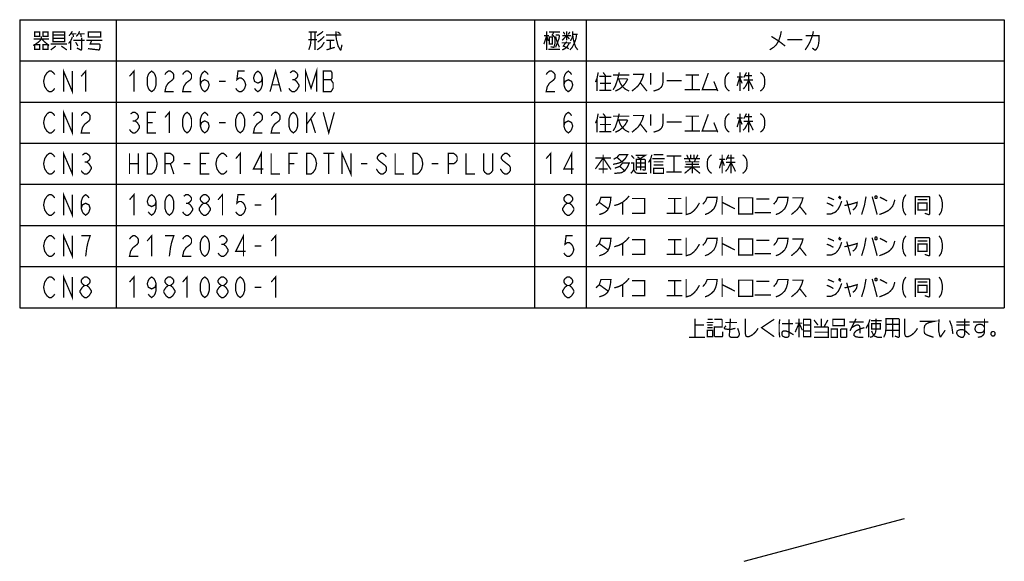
# Model space of a CAD drawing. Extents: x 63 to 816, y 33 to 569.
# Tile 2 of 23: x 225 to 531, y 33 to 202. Entities that reach past the tile are written whole.
import ezdxf

# ---------------------------------------------------------------- set-up
doc = ezdxf.new("R2010")
doc.units = 0
doc.header["$LTSCALE"] = 46.2
doc.layers.get('0').update_dxf_attribs({"linetype": 'CONTINUOUS'})
doc.layers.add('ALL_NOTE', color=7, linetype='CONTINUOUS')

msp = doc.modelspace()

# ---------------------------------------------------------------- linework, layer by layer
at = {"color": 2, "linetype": 'CONTINUOUS'}
for p, q in [((225.008, 201.751), (531.008, 201.751)), ((225.008, 201.751), (225.008, 112.151)), ((255.008, 201.751), (255.008, 112.151)), ((385.008, 201.751), (385.008, 112.151)), ((401.008, 201.751), (401.008, 112.151)), ((531.008, 201.751), (531.008, 112.151)), ((225.008, 188.951), (531.008, 188.951)), ((225.008, 176.151), (531.008, 176.151)), ((225.008, 163.351), (531.008, 163.351)), ((225.008, 150.551), (531.008, 150.551)), ((225.008, 137.751), (531.008, 137.751)), ((225.008, 124.951), (531.008, 124.951)), ((225.008, 112.151), (531.008, 112.151))]:
    msp.add_line(p, q, dxfattribs=at)
at = {"color": 7, "linetype": 'CONTINUOUS'}
msp.add_line((450.133, 33.32), (499.988, 46.631), dxfattribs=at)
at = {"color": 2, "linetype": 'CONTINUOUS', "const_width": 0.4}
for points in [[(235.88, 142.017), (235.536, 141.484), (234.848, 140.951), (234.16, 140.951), (233.472, 141.484), (233.128, 142.017), (232.784, 142.551), (232.44, 144.151), (232.784, 145.751), (233.128, 146.284), (233.472, 146.817), (234.16, 147.351), (234.848, 147.351), (235.536, 146.817), (235.88, 146.284)], [(238.632, 140.951), (238.632, 147.351), (241.384, 140.951), (241.384, 147.351)], [(244.136, 143.084), (244.48, 144.151), (245.512, 144.684), (246.544, 144.151), (246.888, 143.084), (246.544, 142.017), (246.2, 141.484), (245.512, 140.951), (244.824, 141.484), (244.48, 142.017), (244.136, 143.084), (244.136, 145.217), (244.48, 146.284), (244.824, 146.817), (245.512, 147.351), (246.2, 146.817), (246.544, 146.284)], [(259.136, 145.751), (260.512, 147.351), (260.512, 140.951)], [(267.392, 145.217), (267.048, 144.151), (266.016, 143.617), (264.984, 144.151), (264.64, 145.217), (264.984, 146.284), (265.328, 146.817), (266.016, 147.351), (266.704, 146.817), (267.048, 146.284), (267.392, 145.217), (267.392, 143.084), (267.048, 142.017), (266.704, 141.484), (266.016, 140.951), (265.328, 141.484), (264.984, 142.017)], [(271.52, 140.951), (270.832, 141.484), (270.488, 142.017), (270.144, 143.084), (270.144, 145.217), (270.488, 146.284), (270.832, 146.817), (271.52, 147.351), (272.208, 146.817), (272.552, 146.284), (272.896, 145.217), (272.896, 143.084), (272.552, 142.017), (272.208, 141.484), (271.52, 140.951)], [(275.992, 146.817), (276.68, 147.351), (277.368, 147.351), (278.056, 146.817), (278.4, 146.284), (278.4, 145.751), (278.056, 145.217), (277.368, 144.684), (278.056, 144.151), (278.4, 143.617), (278.744, 143.084), (278.744, 142.551), (278.4, 142.017), (278.056, 141.484), (277.368, 140.951), (276.68, 140.951), (275.992, 141.484), (275.648, 142.017)], [(282.184, 144.684), (281.496, 145.217), (281.152, 145.751), (281.152, 146.284), (281.496, 146.817), (282.184, 147.351), (282.872, 147.351), (283.56, 146.817), (283.904, 146.284), (283.904, 145.751), (283.56, 145.217), (282.872, 144.684)], [(286.656, 145.751), (288.032, 147.351), (288.032, 140.951)], [(294.912, 147.351), (292.848, 147.351), (292.504, 144.684), (293.192, 145.217), (293.88, 145.217), (294.568, 144.684), (294.912, 144.151), (295.256, 143.084), (294.912, 142.017), (294.568, 141.484), (293.88, 140.951), (293.192, 140.951), (292.504, 141.484), (292.16, 142.017)], [(303.168, 145.751), (304.544, 147.351), (304.544, 140.951)], [(395.16, 144.684), (394.472, 145.217), (394.128, 145.751), (394.128, 146.284), (394.472, 146.817), (395.16, 147.351), (395.848, 147.351), (396.536, 146.817), (396.88, 146.284), (396.88, 145.751), (396.536, 145.217), (395.848, 144.684)], [(409.78, 143.951), (411.156, 144.351), (412.36, 144.951), (413.564, 145.951), (414.424, 146.951)], [(432.14, 146.751), (432.14, 141.151), (433.516, 141.551), (434.548, 142.351), (435.408, 143.351), (436.268, 144.751)], [(443.32, 146.951), (443.32, 141.151)], [(479.612, 146.951), (480.3, 146.351)], [(488.04, 146.751), (487.524, 143.951), (486.664, 141.151)], [(489.932, 146.751), (490.62, 144.351), (491.48, 141.151)], [(490.964, 146.951), (490.792, 146.751), (490.792, 146.351), (490.964, 146.151), (491.308, 146.151), (491.48, 146.351), (491.48, 146.751), (491.308, 146.951), (490.964, 146.951)], [(500.424, 147.351), (499.736, 146.284), (499.392, 144.684), (499.392, 143.617), (499.736, 142.017), (500.424, 140.951)], [(503.348, 141.151), (503.348, 146.751), (507.648, 146.751), (507.82, 146.551), (507.82, 141.351), (507.648, 141.151), (507.476, 141.151), (506.272, 141.551)], [(510.744, 147.351), (511.432, 146.284), (511.776, 144.684), (511.776, 143.617), (511.432, 142.017), (510.744, 140.951)], [(276.68, 144.684), (277.368, 144.684)], [(282.184, 140.951), (281.496, 141.484), (281.152, 142.017), (280.808, 142.551), (280.808, 143.084), (281.152, 143.617), (281.496, 144.151), (282.184, 144.684), (282.872, 144.684), (283.56, 144.151), (283.904, 143.617), (284.248, 143.084), (284.248, 142.551), (283.904, 142.017), (283.56, 141.484), (282.872, 140.951), (282.184, 140.951)], [(298.008, 144.151), (300.072, 144.151)], [(395.16, 140.951), (394.472, 141.484), (394.128, 142.017), (393.784, 142.551), (393.784, 143.084), (394.128, 143.617), (394.472, 144.151), (395.16, 144.684), (395.848, 144.684), (396.536, 144.151), (396.88, 143.617), (397.224, 143.084), (397.224, 142.551), (396.88, 142.017), (396.536, 141.484), (395.848, 140.951), (395.16, 140.951)], [(404.104, 143.951), (405.136, 144.951), (405.652, 146.551), (408.748, 146.551), (408.576, 144.951), (408.232, 143.551), (407.716, 142.551), (407.028, 141.951), (406.34, 141.551), (405.136, 141.151)], [(405.136, 144.951), (407.888, 142.951)], [(412.36, 144.951), (412.36, 141.151)], [(415.284, 146.151), (419.24, 146.151), (419.24, 141.551), (415.284, 141.551)], [(426.464, 146.151), (430.592, 146.151)], [(428.528, 146.151), (428.528, 141.551)], [(437.3, 144.351), (438.16, 145.351), (438.676, 146.551), (441.772, 146.551), (441.6, 145.151), (441.256, 143.951), (440.74, 142.951), (439.88, 142.151), (439.02, 141.551), (437.988, 141.151)], [(443.32, 144.951), (447.276, 142.951)], [(448.48, 146.351), (448.48, 141.351), (452.78, 141.351), (452.78, 146.351), (448.48, 146.351)], [(453.984, 145.951), (457.94, 145.951)], [(459.316, 144.351), (460.176, 145.351), (460.692, 146.551), (463.788, 146.551), (463.616, 145.151), (463.272, 143.951), (462.756, 142.951), (461.896, 142.151), (461.036, 141.551), (460.004, 141.151)], [(465.164, 146.351), (468.432, 146.351), (468.088, 145.151), (467.4, 143.751), (466.712, 142.751), (466.024, 142.151), (464.82, 141.151)], [(467.4, 143.751), (469.464, 141.151)], [(475.828, 141.351), (477.204, 141.351), (478.58, 141.951), (479.44, 142.951), (479.956, 143.951), (480.472, 145.351)], [(475.828, 144.751), (476.86, 144.351), (477.892, 143.751)], [(476.172, 146.551), (477.204, 146.151), (478.064, 145.751)], [(479.44, 146.551), (480.128, 145.951)], [(481.332, 143.951), (483.224, 144.351), (485.288, 144.951), (485.116, 143.951), (484.772, 143.351), (484.428, 142.951), (483.912, 142.551)], [(482.02, 145.551), (482.364, 144.351)], [(482.364, 144.351), (483.224, 141.151)], [(492.168, 141.151), (493.716, 141.751), (494.92, 142.351), (495.608, 142.951), (496.296, 143.751), (496.64, 144.551), (496.984, 145.751)], [(492.34, 146.551), (493.544, 145.951), (494.576, 145.351)], [(504.036, 145.751), (507.132, 145.751)], [(504.208, 144.751), (504.208, 142.551), (506.96, 142.551), (506.96, 144.751), (504.208, 144.751)], [(426.12, 141.551), (430.936, 141.551)], [(453.468, 141.751), (458.456, 141.751)]]:
    msp.add_lwpolyline(points, dxfattribs=at)
at = {"layer": 'ALL_NOTE', "color": 2, "linetype": 'CONTINUOUS', "const_width": 0.4}
for points in [[(231.752, 196.551), (231.752, 195.751), (231.064, 194.951), (229.688, 193.951), (229.172, 193.751)], [(229.344, 195.751), (234.16, 195.751)], [(229.688, 197.951), (229.688, 196.551), (231.236, 196.551), (231.236, 197.951), (229.688, 197.951)], [(231.924, 195.751), (232.612, 194.951), (233.816, 193.951), (234.16, 193.751)], [(232.268, 197.951), (232.268, 196.551), (233.816, 196.551), (233.816, 197.951), (232.268, 197.951)], [(235.364, 197.951), (235.364, 195.151), (235.364, 194.951), (238.976, 194.951), (238.976, 197.951), (235.364, 197.951)], [(235.364, 196.951), (238.976, 196.951)], [(238.976, 195.951), (235.364, 195.951)], [(241.384, 196.351), (240.868, 195.151), (240.18, 194.351)], [(241.384, 198.151), (240.868, 197.351), (240.352, 196.751)], [(240.868, 197.351), (242.588, 197.351)], [(241.556, 197.351), (241.728, 196.351)], [(242.588, 196.551), (243.276, 197.351), (243.62, 198.151)], [(244.308, 196.151), (244.308, 192.551), (244.136, 192.351), (243.964, 192.351), (242.76, 192.951)], [(243.276, 197.351), (245.168, 197.351)], [(243.964, 197.351), (244.136, 196.351)], [(246.372, 197.751), (246.372, 196.351), (250.156, 196.351), (250.156, 197.951), (246.372, 197.951), (246.372, 197.751)], [(314.848, 197.951), (317.428, 197.951)], [(315.536, 197.951), (315.536, 195.551), (315.364, 193.951), (314.848, 192.351)], [(316.74, 197.951), (316.74, 192.351)], [(317.428, 196.751), (318.632, 197.551), (319.32, 198.151)], [(319.664, 196.551), (318.632, 195.551), (317.6, 194.751)], [(320.18, 196.951), (324.824, 196.951), (324.996, 196.951)], [(323.276, 198.151), (323.276, 196.951), (323.448, 195.551), (323.964, 193.551), (324.652, 192.351), (324.824, 192.351)], [(323.792, 197.951), (324.652, 197.351)], [(387.932, 194.151), (388.792, 196.751), (389.308, 195.151)], [(387.932, 196.751), (389.48, 196.751)], [(388.792, 198.151), (388.792, 192.351)], [(389.48, 197.951), (392.92, 197.951)], [(389.652, 196.351), (389.652, 194.151), (390.512, 194.151), (390.512, 196.351), (389.652, 196.351)], [(391.028, 197.951), (390.512, 196.951), (390.856, 196.751), (391.2, 196.351), (391.372, 195.751), (391.372, 194.351), (391.028, 193.151), (390.856, 193.151), (389.996, 193.351)], [(391.544, 196.951), (392.576, 196.951), (392.748, 196.751), (392.576, 195.751), (391.544, 193.151)], [(391.544, 196.551), (392.06, 194.751), (392.748, 193.151)], [(393.608, 195.351), (394.984, 196.751), (395.844, 195.751)], [(393.608, 196.751), (396.36, 196.751)], [(393.952, 197.951), (394.468, 197.151)], [(394.984, 198.151), (394.984, 195.351)], [(395.5, 197.151), (396.016, 197.951)], [(398.08, 197.151), (397.908, 195.951), (397.564, 194.951), (397.22, 194.151), (396.704, 193.151), (396.016, 192.351)], [(396.188, 195.151), (396.704, 196.151), (396.876, 197.151), (396.876, 198.151)], [(396.876, 197.151), (398.424, 197.151)], [(396.876, 196.951), (397.048, 195.751), (397.392, 194.351), (397.736, 193.351), (398.424, 192.351)], [(461.708, 198.151), (461.364, 196.551), (460.848, 195.151), (460.16, 193.951), (459.3, 193.151), (458.096, 192.351)], [(458.612, 196.551), (460.848, 195.151), (462.912, 193.551)], [(471.684, 198.151), (471.512, 197.351), (471.34, 196.751), (470.996, 195.751), (470.48, 194.551), (470.136, 193.951), (469.792, 193.351), (469.104, 192.351)], [(469.276, 196.751), (473.404, 196.751), (473.404, 195.151), (473.232, 193.951), (473.06, 193.351), (472.716, 192.751), (472.372, 192.351), (472.028, 192.351), (471.34, 192.951)], [(229.688, 193.951), (229.688, 192.551), (231.236, 192.551), (231.236, 193.951), (229.688, 193.951)], [(232.268, 193.951), (232.268, 192.551), (233.816, 192.551), (233.816, 193.951), (232.268, 193.951)], [(234.676, 194.151), (239.664, 194.151)], [(236.224, 193.551), (234.676, 192.351)], [(237.944, 193.551), (239.664, 192.351)], [(240.868, 195.151), (240.868, 192.351)], [(241.728, 195.351), (245.168, 195.351)], [(242.416, 194.751), (243.104, 193.551)], [(245.684, 195.351), (250.672, 195.351)], [(247.404, 195.351), (246.888, 194.151), (249.812, 194.151), (249.984, 193.951), (249.984, 193.151), (249.812, 192.551), (249.64, 192.351), (249.468, 192.351), (246.2, 192.751)], [(317.428, 195.551), (314.676, 195.551)], [(319.664, 194.751), (318.804, 193.351), (317.428, 192.351)], [(320.352, 195.351), (322.76, 195.351)], [(320.352, 192.351), (322.932, 193.151)], [(321.556, 195.351), (321.556, 192.751)], [(324.652, 192.351), (324.824, 192.351), (325.168, 193.951)], [(393.436, 194.551), (396.36, 194.551)], [(393.608, 192.351), (394.468, 192.751), (395.156, 193.351), (395.844, 194.551)], [(394.984, 194.951), (393.952, 193.551), (395.672, 192.751)], [(463.6, 195.551), (468.244, 195.551)], [(389.308, 192.551), (392.92, 192.551)], [(238.632, 179.351), (238.632, 185.751), (241.384, 179.351), (241.384, 185.751)], [(313.832, 179.351), (313.832, 185.751), (315.552, 180.417), (317.272, 185.751), (317.272, 179.351)], [(235.88, 180.417), (235.536, 179.884), (234.848, 179.351), (234.16, 179.351), (233.472, 179.884), (233.128, 180.417), (232.784, 180.951), (232.44, 182.551), (232.784, 184.151), (233.128, 184.684), (233.472, 185.217), (234.16, 185.751), (234.848, 185.751), (235.536, 185.217), (235.88, 184.684)], [(244.136, 184.151), (245.512, 185.751), (245.512, 179.351)], [(259.136, 184.151), (260.512, 185.751), (260.512, 179.351)], [(266.016, 179.351), (265.328, 179.884), (264.984, 180.417), (264.64, 181.484), (264.64, 183.617), (264.984, 184.684), (265.328, 185.217), (266.016, 185.751), (266.704, 185.217), (267.048, 184.684), (267.392, 183.617), (267.392, 181.484), (267.048, 180.417), (266.704, 179.884), (266.016, 179.351)], [(270.144, 184.684), (270.488, 185.217), (271.176, 185.751), (271.864, 185.751), (272.552, 185.217), (272.896, 184.684), (272.896, 183.617), (272.552, 183.084), (271.864, 182.551), (271.176, 182.017), (270.488, 180.951), (270.144, 179.351), (272.896, 179.351)], [(275.648, 184.684), (275.992, 185.217), (276.68, 185.751), (277.368, 185.751), (278.056, 185.217), (278.4, 184.684), (278.4, 183.617), (278.056, 183.084), (277.368, 182.551), (276.68, 182.017), (275.992, 180.951), (275.648, 179.351), (278.4, 179.351)], [(281.152, 181.484), (281.496, 182.551), (282.528, 183.084), (283.56, 182.551), (283.904, 181.484), (283.56, 180.417), (283.216, 179.884), (282.528, 179.351), (281.84, 179.884), (281.496, 180.417), (281.152, 181.484), (281.152, 183.617), (281.496, 184.684), (281.84, 185.217), (282.528, 185.751), (283.216, 185.217), (283.56, 184.684)], [(294.912, 185.751), (292.848, 185.751), (292.504, 183.084), (293.192, 183.617), (293.88, 183.617), (294.568, 183.084), (294.912, 182.551), (295.256, 181.484), (294.912, 180.417), (294.568, 179.884), (293.88, 179.351), (293.192, 179.351), (292.504, 179.884), (292.16, 180.417)], [(300.416, 183.617), (300.072, 182.551), (299.04, 182.017), (298.008, 182.551), (297.664, 183.617), (298.008, 184.684), (298.352, 185.217), (299.04, 185.751), (299.728, 185.217), (300.072, 184.684), (300.416, 183.617), (300.416, 181.484), (300.072, 180.417), (299.728, 179.884), (299.04, 179.351), (298.352, 179.884), (298.008, 180.417)], [(302.824, 179.351), (304.544, 185.751), (306.264, 179.351)], [(309.016, 185.217), (309.704, 185.751), (310.392, 185.751), (311.08, 185.217), (311.424, 184.684), (311.424, 184.151), (311.08, 183.617), (310.392, 183.084), (311.08, 182.551), (311.424, 182.017), (311.768, 181.484), (311.768, 180.951), (311.424, 180.417), (311.08, 179.884), (310.392, 179.351), (309.704, 179.351), (309.016, 179.884), (308.672, 180.417)], [(319.336, 185.751), (319.336, 179.351), (321.744, 179.351), (322.088, 179.884), (322.432, 180.417), (322.432, 182.017), (322.088, 182.551), (321.744, 183.084), (322.088, 183.617), (322.088, 185.217), (321.744, 185.751), (319.336, 185.751)], [(388.624, 184.684), (388.968, 185.217), (389.656, 185.751), (390.344, 185.751), (391.032, 185.217), (391.376, 184.684), (391.376, 183.617), (391.032, 183.084), (390.344, 182.551), (389.656, 182.017), (388.968, 180.951), (388.624, 179.351), (391.376, 179.351)], [(394.128, 181.484), (394.472, 182.551), (395.504, 183.084), (396.536, 182.551), (396.88, 181.484), (396.536, 180.417), (396.192, 179.884), (395.504, 179.351), (394.816, 179.884), (394.472, 180.417), (394.128, 181.484), (394.128, 183.617), (394.472, 184.684), (394.816, 185.217), (395.504, 185.751), (396.192, 185.217), (396.536, 184.684)], [(404.792, 185.351), (404.448, 183.551), (403.932, 182.351)], [(404.448, 183.551), (404.448, 179.551)], [(405.136, 184.151), (408.92, 184.151)], [(406.34, 185.351), (407.2, 184.151)], [(407.028, 184.151), (407.028, 179.751)], [(411.328, 185.351), (411.156, 184.551), (410.812, 183.151), (410.124, 181.151), (409.436, 179.951)], [(409.436, 184.551), (414.424, 184.551)], [(415.628, 184.751), (418.896, 184.751), (418.552, 183.551), (417.864, 182.151), (417.176, 181.151), (416.488, 180.551), (415.284, 179.551)], [(421.132, 185.151), (421.132, 181.551)], [(424.916, 185.351), (424.916, 182.151), (424.744, 181.351), (424.4, 180.751), (423.712, 180.151), (423.196, 179.951), (421.992, 179.551)], [(431.968, 184.551), (436.096, 184.551)], [(434.032, 184.551), (434.032, 179.951)], [(439.02, 185.151), (437.128, 179.951), (441.772, 179.951)], [(445.556, 185.351), (445.04, 184.951), (444.696, 184.551), (444.352, 183.951), (444.18, 182.951), (444.18, 181.951), (444.352, 180.951), (444.696, 180.351), (445.04, 179.951), (445.556, 179.551)], [(447.964, 183.951), (449.684, 183.951)], [(448.824, 183.951), (447.964, 181.151)], [(448.824, 185.351), (448.824, 179.551)], [(448.824, 183.751), (449.512, 181.951)], [(450.888, 185.351), (450.028, 183.751)], [(450.372, 184.351), (452.608, 184.351)], [(451.576, 185.351), (451.576, 179.551)], [(455.188, 185.351), (455.704, 184.951), (456.048, 184.551), (456.392, 183.951), (456.564, 182.951), (456.564, 181.951), (456.392, 180.951), (456.048, 180.351), (455.704, 179.951), (455.188, 179.551)], [(287, 182.551), (289.064, 182.551)], [(303.512, 181.484), (305.576, 181.484)], [(309.704, 183.084), (310.392, 183.084)], [(319.336, 183.084), (321.744, 183.084)], [(405.308, 181.951), (408.748, 181.951)], [(410.812, 183.351), (413.736, 183.351), (413.908, 183.151), (413.22, 181.951), (412.36, 180.951), (411.328, 180.151), (410.124, 179.551)], [(411.156, 183.351), (411.672, 181.951), (412.36, 180.951), (413.22, 180.151), (414.424, 179.551)], [(417.864, 182.151), (419.928, 179.551)], [(426.12, 182.751), (430.764, 182.751)], [(440.74, 182.551), (441.944, 179.551)], [(451.576, 182.951), (450.544, 180.951), (449.856, 180.151)], [(450.028, 182.951), (452.952, 182.951)], [(451.576, 182.951), (452.608, 180.951), (452.952, 180.151)], [(405.136, 179.751), (408.92, 179.751)], [(431.624, 179.951), (436.44, 179.951)], [(235.88, 167.617), (235.536, 167.084), (234.848, 166.551), (234.16, 166.551), (233.472, 167.084), (233.128, 167.617), (232.784, 168.151), (232.44, 169.751), (232.784, 171.351), (233.128, 171.884), (233.472, 172.417), (234.16, 172.951), (234.848, 172.951), (235.536, 172.417), (235.88, 171.884)], [(238.632, 166.551), (238.632, 172.951), (241.384, 166.551), (241.384, 172.951)], [(244.136, 171.884), (244.48, 172.417), (245.168, 172.951), (245.856, 172.951), (246.544, 172.417), (246.888, 171.884), (246.888, 170.817), (246.544, 170.284), (245.856, 169.751), (245.168, 169.217), (244.48, 168.151), (244.136, 166.551), (246.888, 166.551)], [(259.48, 172.417), (260.168, 172.951), (260.856, 172.951), (261.544, 172.417), (261.888, 171.884), (261.888, 171.351), (261.544, 170.817), (260.856, 170.284), (261.544, 169.751), (261.888, 169.217), (262.232, 168.684), (262.232, 168.151), (261.888, 167.617), (261.544, 167.084), (260.856, 166.551), (260.168, 166.551), (259.48, 167.084), (259.136, 167.617)], [(267.392, 166.551), (264.64, 166.551), (264.64, 172.951), (267.392, 172.951)], [(270.144, 171.351), (271.52, 172.951), (271.52, 166.551)], [(277.024, 166.551), (276.336, 167.084), (275.992, 167.617), (275.648, 168.684), (275.648, 170.817), (275.992, 171.884), (276.336, 172.417), (277.024, 172.951), (277.712, 172.417), (278.056, 171.884), (278.4, 170.817), (278.4, 168.684), (278.056, 167.617), (277.712, 167.084), (277.024, 166.551)], [(281.152, 168.684), (281.496, 169.751), (282.528, 170.284), (283.56, 169.751), (283.904, 168.684), (283.56, 167.617), (283.216, 167.084), (282.528, 166.551), (281.84, 167.084), (281.496, 167.617), (281.152, 168.684), (281.152, 170.817), (281.496, 171.884), (281.84, 172.417), (282.528, 172.951), (283.216, 172.417), (283.56, 171.884)], [(293.536, 166.551), (292.848, 167.084), (292.504, 167.617), (292.16, 168.684), (292.16, 170.817), (292.504, 171.884), (292.848, 172.417), (293.536, 172.951), (294.224, 172.417), (294.568, 171.884), (294.912, 170.817), (294.912, 168.684), (294.568, 167.617), (294.224, 167.084), (293.536, 166.551)], [(297.664, 171.884), (298.008, 172.417), (298.696, 172.951), (299.384, 172.951), (300.072, 172.417), (300.416, 171.884), (300.416, 170.817), (300.072, 170.284), (299.384, 169.751), (298.696, 169.217), (298.008, 168.151), (297.664, 166.551), (300.416, 166.551)], [(303.168, 171.884), (303.512, 172.417), (304.2, 172.951), (304.888, 172.951), (305.576, 172.417), (305.92, 171.884), (305.92, 170.817), (305.576, 170.284), (304.888, 169.751), (304.2, 169.217), (303.512, 168.151), (303.168, 166.551), (305.92, 166.551)], [(310.048, 166.551), (309.36, 167.084), (309.016, 167.617), (308.672, 168.684), (308.672, 170.817), (309.016, 171.884), (309.36, 172.417), (310.048, 172.951), (310.736, 172.417), (311.08, 171.884), (311.424, 170.817), (311.424, 168.684), (311.08, 167.617), (310.736, 167.084), (310.048, 166.551)], [(314.176, 172.951), (314.176, 166.551)], [(314.176, 169.217), (316.928, 172.951)], [(319.336, 172.951), (321.056, 166.551), (322.776, 172.951)], [(394.128, 168.684), (394.472, 169.751), (395.504, 170.284), (396.536, 169.751), (396.88, 168.684), (396.536, 167.617), (396.192, 167.084), (395.504, 166.551), (394.816, 167.084), (394.472, 167.617), (394.128, 168.684), (394.128, 170.817), (394.472, 171.884), (394.816, 172.417), (395.504, 172.951), (396.192, 172.417), (396.536, 171.884)], [(404.792, 172.551), (404.448, 170.751), (403.932, 169.551)], [(405.136, 171.351), (408.92, 171.351)], [(406.34, 172.551), (407.2, 171.351)], [(407.028, 171.351), (407.028, 166.951)], [(411.328, 172.551), (411.156, 171.751), (410.812, 170.351), (410.124, 168.351), (409.436, 167.151)], [(409.436, 171.751), (414.424, 171.751)], [(415.628, 171.951), (418.896, 171.951), (418.552, 170.751), (417.864, 169.351), (417.176, 168.351), (416.488, 167.751), (415.284, 166.751)], [(421.132, 172.351), (421.132, 168.751)], [(424.916, 172.551), (424.916, 169.351), (424.744, 168.551), (424.4, 167.951), (423.712, 167.351), (423.196, 167.151), (421.992, 166.751)], [(431.968, 171.751), (436.096, 171.751)], [(434.032, 171.751), (434.032, 167.151)], [(439.02, 172.351), (437.128, 167.151), (441.772, 167.151)], [(445.556, 172.551), (445.04, 172.151), (444.696, 171.751), (444.352, 171.151), (444.18, 170.151), (444.18, 169.151), (444.352, 168.151), (444.696, 167.551), (445.04, 167.151), (445.556, 166.751)], [(448.824, 172.551), (448.824, 166.751)], [(450.888, 172.551), (450.028, 170.951)], [(450.372, 171.551), (452.608, 171.551)], [(451.576, 172.551), (451.576, 166.751)], [(455.188, 172.551), (455.704, 172.151), (456.048, 171.751), (456.392, 171.151), (456.564, 170.151), (456.564, 169.151), (456.392, 168.151), (456.048, 167.551), (455.704, 167.151), (455.188, 166.751)], [(260.168, 170.284), (260.856, 170.284)], [(264.64, 169.751), (266.36, 169.751)], [(287, 169.751), (289.064, 169.751)], [(315.552, 170.817), (316.928, 166.551)], [(404.448, 170.751), (404.448, 166.751)], [(405.308, 169.151), (408.748, 169.151)], [(410.812, 170.551), (413.736, 170.551), (413.908, 170.351), (413.22, 169.151), (412.36, 168.151), (411.328, 167.351), (410.124, 166.751)], [(411.156, 170.551), (411.672, 169.151), (412.36, 168.151), (413.22, 167.351), (414.424, 166.751)], [(417.864, 169.351), (419.928, 166.751)], [(426.12, 169.951), (430.764, 169.951)], [(440.74, 169.751), (441.944, 166.751)], [(447.964, 171.151), (449.684, 171.151)], [(448.824, 171.151), (447.964, 168.351)], [(448.824, 170.951), (449.512, 169.151)], [(451.576, 170.151), (450.544, 168.151), (449.856, 167.351)], [(450.028, 170.151), (452.952, 170.151)], [(451.576, 170.151), (452.608, 168.151), (452.952, 167.351)], [(405.136, 166.951), (408.92, 166.951)], [(431.624, 167.151), (436.44, 167.151)], [(235.88, 154.817), (235.536, 154.284), (234.848, 153.751), (234.16, 153.751), (233.472, 154.284), (233.128, 154.817), (232.784, 155.351), (232.44, 156.951), (232.784, 158.551), (233.128, 159.084), (233.472, 159.617), (234.16, 160.151), (234.848, 160.151), (235.536, 159.617), (235.88, 159.084)], [(238.632, 153.751), (238.632, 160.151), (241.384, 153.751), (241.384, 160.151)], [(244.48, 159.617), (245.168, 160.151), (245.856, 160.151), (246.544, 159.617), (246.888, 159.084), (246.888, 158.551), (246.544, 158.017), (245.856, 157.484), (246.544, 156.951), (246.888, 156.417), (247.232, 155.884), (247.232, 155.351), (246.888, 154.817), (246.544, 154.284), (245.856, 153.751), (245.168, 153.751), (244.48, 154.284), (244.136, 154.817)], [(259.136, 160.151), (259.136, 153.751)], [(261.888, 160.151), (261.888, 153.751)], [(264.64, 160.151), (266.016, 160.151), (266.704, 159.617), (267.048, 159.084), (267.392, 158.551), (267.736, 156.951), (267.392, 155.351), (267.048, 154.817), (266.704, 154.284), (266.016, 153.751), (264.64, 153.751), (264.64, 160.151)], [(270.144, 153.751), (270.144, 160.151), (271.864, 160.151), (272.552, 159.617), (272.896, 159.084), (272.896, 158.017), (272.552, 157.484), (271.864, 156.951), (270.144, 156.951)], [(283.904, 153.751), (281.152, 153.751), (281.152, 160.151), (283.904, 160.151)], [(289.408, 154.817), (289.064, 154.284), (288.376, 153.751), (287.688, 153.751), (287, 154.284), (286.656, 154.817), (286.312, 155.351), (285.968, 156.951), (286.312, 158.551), (286.656, 159.084), (287, 159.617), (287.688, 160.151), (288.376, 160.151), (289.064, 159.617), (289.408, 159.084)], [(292.16, 158.551), (293.536, 160.151), (293.536, 153.751)], [(300.072, 153.751), (300.072, 160.151), (297.664, 155.351), (300.76, 155.351)], [(303.168, 160.151), (303.168, 153.751), (305.92, 153.751)], [(308.672, 153.751), (308.672, 160.151), (311.424, 160.151)], [(314.176, 160.151), (315.552, 160.151), (316.24, 159.617), (316.584, 159.084), (316.928, 158.551), (317.272, 156.951), (316.928, 155.351), (316.584, 154.817), (316.24, 154.284), (315.552, 153.751), (314.176, 153.751), (314.176, 160.151)], [(319.336, 160.151), (322.776, 160.151)], [(321.056, 160.151), (321.056, 153.751)], [(325.184, 153.751), (325.184, 160.151), (327.936, 153.751), (327.936, 160.151)], [(338.944, 159.084), (338.6, 159.617), (337.912, 160.151), (337.224, 160.151), (336.536, 159.617), (336.192, 159.084), (336.192, 158.551), (336.536, 158.017), (337.224, 157.484), (337.912, 156.951), (338.6, 156.417), (338.944, 155.884), (338.944, 154.817), (338.6, 154.284), (337.912, 153.751), (337.224, 153.751), (336.536, 154.284), (336.192, 154.817), (335.848, 155.351)], [(341.696, 160.151), (341.696, 153.751), (344.448, 153.751)], [(347.2, 160.151), (348.576, 160.151), (349.264, 159.617), (349.608, 159.084), (349.952, 158.551), (350.296, 156.951), (349.952, 155.351), (349.608, 154.817), (349.264, 154.284), (348.576, 153.751), (347.2, 153.751), (347.2, 160.151)], [(358.208, 153.751), (358.208, 160.151), (359.928, 160.151), (360.616, 159.617), (360.96, 159.084), (360.96, 158.017), (360.616, 157.484), (359.928, 156.951), (358.208, 156.951)], [(363.712, 160.151), (363.712, 153.751), (366.464, 153.751)], [(371.968, 160.151), (371.968, 154.817), (371.624, 154.284), (370.936, 153.751), (370.248, 153.751), (369.56, 154.284), (369.216, 154.817), (369.216, 160.151)], [(377.472, 159.084), (377.128, 159.617), (376.44, 160.151), (375.752, 160.151), (375.064, 159.617), (374.72, 159.084), (374.72, 158.551), (375.064, 158.017), (375.752, 157.484), (376.44, 156.951), (377.128, 156.417), (377.472, 155.884), (377.472, 154.817), (377.128, 154.284), (376.44, 153.751), (375.752, 153.751), (375.064, 154.284), (374.72, 154.817), (374.376, 155.351)], [(388.624, 158.551), (390, 160.151), (390, 153.751)], [(396.536, 153.751), (396.536, 160.151), (394.128, 155.351), (397.224, 155.351)], [(406.34, 159.751), (406.34, 153.951)], [(409.608, 158.351), (410.64, 158.951), (411.328, 159.751), (413.908, 159.751), (413.22, 158.551), (412.188, 157.551), (411.156, 157.151), (409.436, 156.751)], [(410.64, 158.951), (412.188, 157.551)], [(415.112, 159.551), (415.972, 158.551)], [(416.488, 159.551), (419.412, 159.551), (417.864, 158.551)], [(417.004, 159.151), (418.036, 158.351)], [(421.476, 159.751), (421.132, 158.551), (420.444, 157.351)], [(421.992, 159.751), (425.088, 159.751)], [(426.12, 159.351), (430.592, 159.351)], [(428.356, 159.351), (428.356, 154.351)], [(432.312, 159.751), (432.828, 158.551)], [(433.516, 159.751), (433.516, 158.551)], [(434.548, 159.751), (434.548, 158.551)], [(435.752, 159.751), (435.236, 158.551)], [(440.052, 159.751), (439.536, 159.351), (439.192, 158.951), (438.848, 158.351), (438.676, 157.351), (438.676, 156.351), (438.848, 155.351), (439.192, 154.751), (439.536, 154.351), (440.052, 153.951)], [(443.32, 159.751), (443.32, 153.951)], [(445.384, 159.751), (444.524, 158.151)], [(446.072, 159.751), (446.072, 153.951)], [(449.684, 159.751), (450.2, 159.351), (450.544, 158.951), (450.888, 158.351), (451.06, 157.351), (451.06, 156.351), (450.888, 155.351), (450.544, 154.751), (450.2, 154.351), (449.684, 153.951)], [(245.168, 157.484), (245.856, 157.484)], [(259.136, 156.951), (261.888, 156.951)], [(271.864, 156.951), (272.896, 153.751)], [(275.992, 156.951), (278.056, 156.951)], [(281.152, 156.951), (282.872, 156.951)], [(308.672, 156.951), (310.392, 156.951)], [(331.032, 156.951), (333.096, 156.951)], [(353.048, 156.951), (355.112, 156.951)], [(403.932, 155.351), (406.34, 158.751), (408.748, 155.151)], [(403.932, 158.751), (408.748, 158.751)], [(409.952, 155.551), (411.5, 156.151), (412.36, 157.151), (414.424, 157.151), (413.908, 155.951), (413.048, 154.751), (412.016, 154.151), (409.78, 153.951)], [(411.5, 156.151), (413.048, 154.751)], [(414.94, 157.151), (415.8, 157.151), (415.8, 155.151), (415.456, 154.551), (414.94, 153.951)], [(416.66, 154.951), (416.66, 158.351), (419.24, 158.351), (419.412, 158.151), (419.412, 155.151), (419.24, 154.951), (419.068, 154.951), (418.552, 155.151)], [(416.66, 157.151), (419.412, 157.151)], [(416.66, 155.951), (419.412, 155.951)], [(418.036, 158.351), (418.036, 154.951)], [(421.132, 158.551), (421.132, 153.951)], [(421.648, 158.551), (425.432, 158.551)], [(421.992, 157.551), (424.916, 157.551), (425.088, 157.551)], [(421.992, 156.551), (425.088, 156.551)], [(431.452, 158.551), (436.44, 158.551)], [(431.624, 153.951), (434.032, 155.951), (436.44, 153.951)], [(431.624, 155.951), (436.44, 155.951)], [(431.796, 157.551), (435.924, 157.551), (436.096, 157.551)], [(431.968, 156.751), (436.096, 156.751)], [(433, 158.551), (433.344, 157.551)], [(434.032, 157.551), (434.032, 153.951)], [(435.064, 158.551), (434.72, 157.551)], [(436.096, 157.551), (436.268, 157.551)], [(442.46, 158.351), (444.18, 158.351)], [(443.32, 158.351), (442.46, 155.551)], [(443.32, 158.151), (444.008, 156.351)], [(446.072, 157.351), (445.04, 155.351), (444.352, 154.551)], [(444.524, 157.351), (447.448, 157.351)], [(444.868, 158.751), (447.104, 158.751)], [(446.072, 157.351), (447.104, 155.351), (447.448, 154.551)], [(404.964, 155.351), (407.544, 155.351), (407.716, 155.351)], [(415.8, 155.151), (416.144, 154.551), (416.488, 154.151), (417.176, 153.951), (419.928, 153.951)], [(421.992, 155.551), (421.992, 153.951), (425.088, 153.951), (425.088, 155.551), (421.992, 155.551)], [(425.948, 154.351), (430.764, 154.351)], [(235.88, 129.217), (235.536, 128.684), (234.848, 128.151), (234.16, 128.151), (233.472, 128.684), (233.128, 129.217), (232.784, 129.751), (232.44, 131.351), (232.784, 132.951), (233.128, 133.484), (233.472, 134.017), (234.16, 134.551), (234.848, 134.551), (235.536, 134.017), (235.88, 133.484)], [(238.632, 128.151), (238.632, 134.551), (241.384, 128.151), (241.384, 134.551)], [(245.512, 128.151), (245.856, 130.817), (246.2, 132.417), (246.544, 133.484), (246.888, 134.551), (244.136, 134.551)], [(259.136, 133.484), (259.48, 134.017), (260.168, 134.551), (260.856, 134.551), (261.544, 134.017), (261.888, 133.484), (261.888, 132.417), (261.544, 131.884), (260.856, 131.351), (260.168, 130.817), (259.48, 129.751), (259.136, 128.151), (261.888, 128.151)], [(264.64, 132.951), (266.016, 134.551), (266.016, 128.151)], [(271.52, 128.151), (271.864, 130.817), (272.208, 132.417), (272.552, 133.484), (272.896, 134.551), (270.144, 134.551)], [(275.648, 133.484), (275.992, 134.017), (276.68, 134.551), (277.368, 134.551), (278.056, 134.017), (278.4, 133.484), (278.4, 132.417), (278.056, 131.884), (277.368, 131.351), (276.68, 130.817), (275.992, 129.751), (275.648, 128.151), (278.4, 128.151)], [(282.528, 128.151), (281.84, 128.684), (281.496, 129.217), (281.152, 130.284), (281.152, 132.417), (281.496, 133.484), (281.84, 134.017), (282.528, 134.551), (283.216, 134.017), (283.56, 133.484), (283.904, 132.417), (283.904, 130.284), (283.56, 129.217), (283.216, 128.684), (282.528, 128.151)], [(287, 134.017), (287.688, 134.551), (288.376, 134.551), (289.064, 134.017), (289.408, 133.484), (289.408, 132.951), (289.064, 132.417), (288.376, 131.884), (289.064, 131.351), (289.408, 130.817), (289.752, 130.284), (289.752, 129.751), (289.408, 129.217), (289.064, 128.684), (288.376, 128.151), (287.688, 128.151), (287, 128.684), (286.656, 129.217)], [(294.568, 128.151), (294.568, 134.551), (292.16, 129.751), (295.256, 129.751)], [(303.168, 132.951), (304.544, 134.551), (304.544, 128.151)], [(396.88, 134.551), (394.816, 134.551), (394.472, 131.884), (395.16, 132.417), (395.848, 132.417), (396.536, 131.884), (396.88, 131.351), (397.224, 130.284), (396.88, 129.217), (396.536, 128.684), (395.848, 128.151), (395.16, 128.151), (394.472, 128.684), (394.128, 129.217)], [(500.424, 134.551), (499.736, 133.484), (499.392, 131.884), (499.392, 130.817), (499.736, 129.217), (500.424, 128.151)], [(510.744, 134.551), (511.432, 133.484), (511.776, 131.884), (511.776, 130.817), (511.432, 129.217), (510.744, 128.151)], [(287.688, 131.884), (288.376, 131.884)], [(404.104, 131.151), (405.136, 132.151), (405.652, 133.751), (408.748, 133.751), (408.576, 132.151), (408.232, 130.751), (407.716, 129.751), (407.028, 129.151), (406.34, 128.751), (405.136, 128.351)], [(405.136, 132.151), (407.888, 130.151)], [(409.78, 131.151), (411.156, 131.551), (412.36, 132.151), (413.564, 133.151), (414.424, 134.151)], [(412.36, 132.151), (412.36, 128.351)], [(415.284, 133.351), (419.24, 133.351), (419.24, 128.751), (415.284, 128.751)], [(426.464, 133.351), (430.592, 133.351)], [(428.528, 133.351), (428.528, 128.751)], [(432.14, 133.951), (432.14, 128.351), (433.516, 128.751), (434.548, 129.551), (435.408, 130.551), (436.268, 131.951)], [(437.3, 131.551), (438.16, 132.551), (438.676, 133.751), (441.772, 133.751), (441.6, 132.351), (441.256, 131.151), (440.74, 130.151), (439.88, 129.351), (439.02, 128.751), (437.988, 128.351)], [(443.32, 134.151), (443.32, 128.351)], [(443.32, 132.151), (447.276, 130.151)], [(448.48, 133.551), (448.48, 128.551), (452.78, 128.551), (452.78, 133.551), (448.48, 133.551)], [(453.984, 133.151), (457.94, 133.151)], [(459.316, 131.551), (460.176, 132.551), (460.692, 133.751), (463.788, 133.751), (463.616, 132.351), (463.272, 131.151), (462.756, 130.151), (461.896, 129.351), (461.036, 128.751), (460.004, 128.351)], [(465.164, 133.551), (468.432, 133.551), (468.088, 132.351), (467.4, 130.951), (466.712, 129.951), (466.024, 129.351), (464.82, 128.351)], [(475.828, 128.551), (477.204, 128.551), (478.58, 129.151), (479.44, 130.151), (479.956, 131.151), (480.472, 132.551)], [(475.828, 131.951), (476.86, 131.551), (477.892, 130.951)], [(476.172, 133.751), (477.204, 133.351), (478.064, 132.951)], [(479.44, 133.751), (480.128, 133.151)], [(479.612, 134.151), (480.3, 133.551)], [(481.332, 131.151), (483.224, 131.551), (485.288, 132.151), (485.116, 131.151), (484.772, 130.551), (484.428, 130.151), (483.912, 129.751)], [(482.02, 132.751), (482.364, 131.551)], [(482.364, 131.551), (483.224, 128.351)], [(488.04, 133.951), (487.524, 131.151), (486.664, 128.351)], [(489.932, 133.951), (490.62, 131.551), (491.48, 128.351)], [(490.964, 134.151), (490.792, 133.951), (490.792, 133.551), (490.964, 133.351), (491.308, 133.351), (491.48, 133.551), (491.48, 133.951), (491.308, 134.151), (490.964, 134.151)], [(492.168, 128.351), (493.716, 128.951), (494.92, 129.551), (495.608, 130.151), (496.296, 130.951), (496.64, 131.751), (496.984, 132.951)], [(492.34, 133.751), (493.544, 133.151), (494.576, 132.551)], [(503.348, 128.351), (503.348, 133.951), (507.648, 133.951), (507.82, 133.751), (507.82, 128.551), (507.648, 128.351), (507.476, 128.351), (506.272, 128.751)], [(504.036, 132.951), (507.132, 132.951)], [(504.208, 131.951), (504.208, 129.751), (506.96, 129.751), (506.96, 131.951), (504.208, 131.951)], [(298.008, 131.351), (300.072, 131.351)], [(426.12, 128.751), (430.936, 128.751)], [(453.468, 128.951), (458.456, 128.951)], [(467.4, 130.951), (469.464, 128.351)], [(238.632, 115.351), (238.632, 121.751), (241.384, 115.351), (241.384, 121.751)], [(235.88, 116.417), (235.536, 115.884), (234.848, 115.351), (234.16, 115.351), (233.472, 115.884), (233.128, 116.417), (232.784, 116.951), (232.44, 118.551), (232.784, 120.151), (233.128, 120.684), (233.472, 121.217), (234.16, 121.751), (234.848, 121.751), (235.536, 121.217), (235.88, 120.684)], [(245.168, 119.084), (244.48, 119.617), (244.136, 120.151), (244.136, 120.684), (244.48, 121.217), (245.168, 121.751), (245.856, 121.751), (246.544, 121.217), (246.888, 120.684), (246.888, 120.151), (246.544, 119.617), (245.856, 119.084)], [(259.136, 120.151), (260.512, 121.751), (260.512, 115.351)], [(267.392, 119.617), (267.048, 118.551), (266.016, 118.017), (264.984, 118.551), (264.64, 119.617), (264.984, 120.684), (265.328, 121.217), (266.016, 121.751), (266.704, 121.217), (267.048, 120.684), (267.392, 119.617), (267.392, 117.484), (267.048, 116.417), (266.704, 115.884), (266.016, 115.351), (265.328, 115.884), (264.984, 116.417)], [(271.176, 119.084), (270.488, 119.617), (270.144, 120.151), (270.144, 120.684), (270.488, 121.217), (271.176, 121.751), (271.864, 121.751), (272.552, 121.217), (272.896, 120.684), (272.896, 120.151), (272.552, 119.617), (271.864, 119.084)], [(275.648, 120.151), (277.024, 121.751), (277.024, 115.351)], [(282.528, 115.351), (281.84, 115.884), (281.496, 116.417), (281.152, 117.484), (281.152, 119.617), (281.496, 120.684), (281.84, 121.217), (282.528, 121.751), (283.216, 121.217), (283.56, 120.684), (283.904, 119.617), (283.904, 117.484), (283.56, 116.417), (283.216, 115.884), (282.528, 115.351)], [(287.688, 119.084), (287, 119.617), (286.656, 120.151), (286.656, 120.684), (287, 121.217), (287.688, 121.751), (288.376, 121.751), (289.064, 121.217), (289.408, 120.684), (289.408, 120.151), (289.064, 119.617), (288.376, 119.084)], [(293.536, 115.351), (292.848, 115.884), (292.504, 116.417), (292.16, 117.484), (292.16, 119.617), (292.504, 120.684), (292.848, 121.217), (293.536, 121.751), (294.224, 121.217), (294.568, 120.684), (294.912, 119.617), (294.912, 117.484), (294.568, 116.417), (294.224, 115.884), (293.536, 115.351)], [(303.168, 120.151), (304.544, 121.751), (304.544, 115.351)], [(395.16, 119.084), (394.472, 119.617), (394.128, 120.151), (394.128, 120.684), (394.472, 121.217), (395.16, 121.751), (395.848, 121.751), (396.536, 121.217), (396.88, 120.684), (396.88, 120.151), (396.536, 119.617), (395.848, 119.084)], [(404.104, 118.351), (405.136, 119.351), (405.652, 120.951), (408.748, 120.951), (408.576, 119.351), (408.232, 117.951), (407.716, 116.951), (407.028, 116.351), (406.34, 115.951), (405.136, 115.551)], [(405.136, 119.351), (407.888, 117.351)], [(409.78, 118.351), (411.156, 118.751), (412.36, 119.351), (413.564, 120.351), (414.424, 121.351)], [(412.36, 119.351), (412.36, 115.551)], [(415.284, 120.551), (419.24, 120.551), (419.24, 115.951), (415.284, 115.951)], [(426.464, 120.551), (430.592, 120.551)], [(428.528, 120.551), (428.528, 115.951)], [(432.14, 121.151), (432.14, 115.551), (433.516, 115.951), (434.548, 116.751), (435.408, 117.751), (436.268, 119.151)], [(437.3, 118.751), (438.16, 119.751), (438.676, 120.951), (441.772, 120.951), (441.6, 119.551), (441.256, 118.351), (440.74, 117.351), (439.88, 116.551), (439.02, 115.951), (437.988, 115.551)], [(443.32, 121.351), (443.32, 115.551)], [(443.32, 119.351), (447.276, 117.351)], [(448.48, 120.751), (448.48, 115.751), (452.78, 115.751), (452.78, 120.751), (448.48, 120.751)], [(453.984, 120.351), (457.94, 120.351)], [(459.316, 118.751), (460.176, 119.751), (460.692, 120.951), (463.788, 120.951), (463.616, 119.551), (463.272, 118.351), (462.756, 117.351), (461.896, 116.551), (461.036, 115.951), (460.004, 115.551)], [(465.164, 120.751), (468.432, 120.751), (468.088, 119.551), (467.4, 118.151), (466.712, 117.151), (466.024, 116.551), (464.82, 115.551)], [(475.828, 115.751), (477.204, 115.751), (478.58, 116.351), (479.44, 117.351), (479.956, 118.351), (480.472, 119.751)], [(475.828, 119.151), (476.86, 118.751), (477.892, 118.151)], [(476.172, 120.951), (477.204, 120.551), (478.064, 120.151)], [(479.44, 120.951), (480.128, 120.351)], [(479.612, 121.351), (480.3, 120.751)], [(481.332, 118.351), (483.224, 118.751), (485.288, 119.351), (485.116, 118.351), (484.772, 117.751), (484.428, 117.351), (483.912, 116.951)], [(482.02, 119.951), (482.364, 118.751)], [(488.04, 121.151), (487.524, 118.351), (486.664, 115.551)], [(489.932, 121.151), (490.62, 118.751), (491.48, 115.551)], [(490.964, 121.351), (490.792, 121.151), (490.792, 120.751), (490.964, 120.551), (491.308, 120.551), (491.48, 120.751), (491.48, 121.151), (491.308, 121.351), (490.964, 121.351)], [(492.168, 115.551), (493.716, 116.151), (494.92, 116.751), (495.608, 117.351), (496.296, 118.151), (496.64, 118.951), (496.984, 120.151)], [(492.34, 120.951), (493.544, 120.351), (494.576, 119.751)], [(500.424, 121.751), (499.736, 120.684), (499.392, 119.084), (499.392, 118.017), (499.736, 116.417), (500.424, 115.351)], [(503.348, 115.551), (503.348, 121.151), (507.648, 121.151), (507.82, 120.951), (507.82, 115.751), (507.648, 115.551), (507.476, 115.551), (506.272, 115.951)], [(504.036, 120.151), (507.132, 120.151)], [(504.208, 119.151), (504.208, 116.951), (506.96, 116.951), (506.96, 119.151), (504.208, 119.151)], [(510.744, 121.751), (511.432, 120.684), (511.776, 119.084), (511.776, 118.017), (511.432, 116.417), (510.744, 115.351)], [(245.168, 115.351), (244.48, 115.884), (244.136, 116.417), (243.792, 116.951), (243.792, 117.484), (244.136, 118.017), (244.48, 118.551), (245.168, 119.084), (245.856, 119.084), (246.544, 118.551), (246.888, 118.017), (247.232, 117.484), (247.232, 116.951), (246.888, 116.417), (246.544, 115.884), (245.856, 115.351), (245.168, 115.351)], [(271.176, 115.351), (270.488, 115.884), (270.144, 116.417), (269.8, 116.951), (269.8, 117.484), (270.144, 118.017), (270.488, 118.551), (271.176, 119.084), (271.864, 119.084), (272.552, 118.551), (272.896, 118.017), (273.24, 117.484), (273.24, 116.951), (272.896, 116.417), (272.552, 115.884), (271.864, 115.351), (271.176, 115.351)], [(287.688, 115.351), (287, 115.884), (286.656, 116.417), (286.312, 116.951), (286.312, 117.484), (286.656, 118.017), (287, 118.551), (287.688, 119.084), (288.376, 119.084), (289.064, 118.551), (289.408, 118.017), (289.752, 117.484), (289.752, 116.951), (289.408, 116.417), (289.064, 115.884), (288.376, 115.351), (287.688, 115.351)], [(298.008, 118.551), (300.072, 118.551)], [(395.16, 115.351), (394.472, 115.884), (394.128, 116.417), (393.784, 116.951), (393.784, 117.484), (394.128, 118.017), (394.472, 118.551), (395.16, 119.084), (395.848, 119.084), (396.536, 118.551), (396.88, 118.017), (397.224, 117.484), (397.224, 116.951), (396.88, 116.417), (396.536, 115.884), (395.848, 115.351), (395.16, 115.351)], [(453.468, 116.151), (458.456, 116.151)], [(467.4, 118.151), (469.464, 115.551)], [(482.364, 118.751), (483.224, 115.551)], [(426.12, 115.951), (430.936, 115.951)], [(434.889, 102.982), (434.889, 108.782)], [(438.501, 107.582), (440.565, 107.582)], [(438.845, 108.582), (440.393, 108.582)], [(440.909, 108.582), (443.145, 108.582), (443.317, 108.382), (443.317, 106.182), (440.909, 106.182), (440.909, 103.382), (441.081, 103.182), (443.317, 103.182), (443.489, 103.382), (443.489, 104.782)], [(444.349, 107.582), (447.961, 107.582)], [(445.897, 108.782), (445.553, 103.582), (445.553, 103.382), (445.725, 103.182), (446.069, 102.982), (448.133, 102.982), (448.477, 103.382), (448.649, 103.782), (448.649, 104.182), (448.477, 104.782), (448.133, 105.782)], [(450.541, 108.782), (450.541, 103.982), (450.713, 103.382), (451.057, 103.182), (451.573, 103.182), (452.089, 103.382), (452.777, 103.782), (453.465, 104.382), (453.981, 104.982), (454.497, 105.782)], [(459.485, 108.582), (455.529, 105.982), (459.485, 103.182)], [(461.205, 108.582), (461.033, 106.982), (461.033, 104.582), (461.205, 102.982)], [(464.129, 108.582), (464.129, 103.582), (463.957, 103.182), (463.613, 102.982), (462.925, 102.982), (462.409, 103.182), (462.065, 103.382), (461.893, 103.782), (461.893, 104.382), (462.065, 104.782), (462.409, 104.982), (463.097, 104.982), (463.613, 104.782), (464.129, 104.582), (465.505, 103.782)], [(461.893, 107.182), (465.333, 107.182)], [(466.021, 104.582), (467.225, 107.382), (468.257, 105.182)], [(466.021, 107.382), (468.257, 107.382)], [(467.225, 108.782), (467.225, 102.982)], [(468.601, 108.582), (468.601, 103.182), (470.837, 103.182), (470.837, 108.382), (470.665, 108.582), (468.601, 108.582)], [(471.869, 108.382), (473.073, 106.782)], [(474.105, 106.182), (474.105, 108.782)], [(474.965, 106.182), (476.169, 108.382)], [(477.717, 108.582), (477.717, 106.582), (481.329, 106.582), (481.329, 108.582), (477.717, 108.582)], [(482.877, 107.782), (487.349, 107.782)], [(484.941, 108.782), (483.049, 104.982)], [(489.241, 108.582), (488.897, 107.382), (488.037, 105.782)], [(488.897, 107.382), (488.897, 102.982)], [(491.133, 108.782), (491.133, 105.382), (490.961, 104.382), (490.617, 103.782), (489.929, 103.182), (489.241, 102.982)], [(489.585, 108.182), (492.853, 108.182)], [(489.757, 107.182), (492.509, 107.182), (492.509, 105.582), (489.757, 105.582), (489.757, 107.182)], [(493.541, 102.982), (494.057, 104.182), (494.229, 105.782), (494.229, 108.782), (498.185, 108.782), (498.357, 108.582), (498.357, 103.182), (498.185, 102.982), (498.013, 102.982), (496.981, 103.382)], [(494.229, 106.982), (498.357, 106.982)], [(496.293, 108.782), (496.293, 102.982)], [(500.077, 108.782), (500.077, 103.982), (500.249, 103.382), (500.593, 103.182), (501.109, 103.182), (501.625, 103.382), (502.313, 103.782), (503.001, 104.382), (503.517, 104.982), (504.033, 105.782)], [(504.721, 107.982), (509.365, 107.982), (507.645, 107.582), (506.785, 107.182), (506.269, 106.582), (506.097, 105.782), (506.097, 104.782), (506.269, 104.182), (506.785, 103.782), (507.817, 103.382), (509.021, 102.982)], [(510.741, 108.582), (510.569, 106.382), (510.569, 105.182), (510.913, 103.582), (511.085, 103.182), (511.257, 103.182), (512.633, 105.182)], [(514.009, 108.182), (514.697, 106.382), (515.041, 103.982)], [(516.073, 107.782), (520.201, 107.782)], [(518.653, 108.782), (518.653, 103.782), (518.481, 103.382), (518.137, 102.982), (517.621, 102.982), (517.105, 103.182), (516.761, 103.382), (516.417, 103.782), (516.245, 104.182), (516.245, 104.582), (516.417, 104.982), (516.761, 105.182), (517.449, 105.382), (517.965, 105.382), (518.653, 105.182), (520.201, 103.782)], [(521.233, 107.782), (526.049, 107.782)], [(524.845, 105.382), (524.673, 104.982), (524.329, 104.582), (523.641, 104.382), (522.953, 104.382), (522.437, 104.582), (522.093, 104.982), (521.921, 105.382), (521.921, 105.782), (522.093, 106.382), (522.437, 106.782), (522.953, 106.982), (523.813, 106.982), (524.329, 106.782), (524.673, 106.382), (524.845, 105.982)], [(524.845, 108.782), (524.845, 104.582), (524.673, 103.982), (524.329, 103.582), (523.813, 103.182), (522.781, 102.982)], [(434.889, 106.782), (437.641, 106.782)], [(438.673, 106.782), (440.393, 106.782)], [(438.673, 105.982), (440.393, 105.982)], [(438.673, 103.182), (440.393, 103.182), (440.393, 105.182), (438.673, 105.182), (438.673, 103.182)], [(444.521, 106.582), (444.005, 105.982), (444.005, 105.782), (444.177, 105.582), (445.725, 105.382), (447.445, 105.782)], [(468.601, 106.782), (470.837, 106.782)], [(468.601, 104.982), (470.837, 104.982)], [(471.869, 106.182), (476.341, 106.182)], [(476.341, 106.182), (476.341, 102.982), (471.869, 102.982)], [(472.041, 104.582), (476.341, 104.582)], [(477.201, 105.582), (477.201, 102.982), (479.093, 102.982), (479.093, 105.582), (477.201, 105.582)], [(480.125, 105.582), (480.125, 102.982)], [(482.017, 102.982), (482.017, 105.582), (480.125, 105.582)], [(483.565, 105.982), (484.597, 106.582), (485.113, 106.782), (485.629, 106.782), (485.973, 106.582), (486.145, 105.982), (486.145, 104.182)], [(487.521, 105.982), (486.145, 105.582), (484.941, 104.982), (484.425, 104.382), (484.253, 103.982), (484.253, 103.582), (484.769, 103.182), (485.801, 102.982), (487.177, 102.982)], [(489.757, 104.982), (490.101, 104.182), (490.617, 103.382), (491.649, 102.982), (493.025, 102.982)], [(494.229, 105.182), (498.357, 105.182)], [(516.073, 106.782), (520.201, 106.782)], [(527.769, 104.782), (527.253, 104.782), (526.909, 104.382), (526.909, 103.782), (527.253, 103.382), (527.769, 103.382), (528.113, 103.782), (528.113, 104.382), (527.769, 104.782)], [(432.997, 102.982), (437.985, 102.982)], [(480.125, 102.982), (482.017, 102.982)]]:
    msp.add_lwpolyline(points, dxfattribs=at)

doc.saveas('drawing.dxf')
